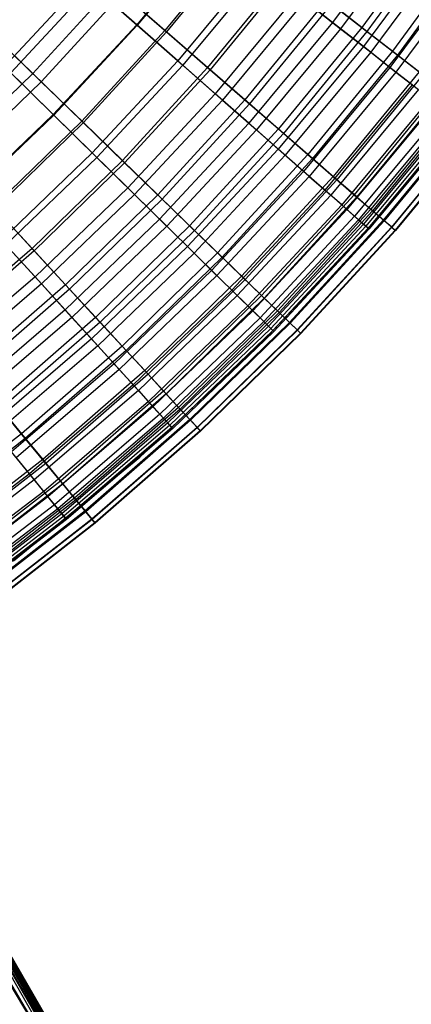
# Model space of a CAD drawing. Extents: x -135 to 135, y -135 to 135.
# Tile 192 of 207: x 18 to 23, y -29 to -17. Entities that reach past the tile are written whole.
import ezdxf

# ---------------------------------------------------------------- set-up
doc = ezdxf.new("R2010")
doc.units = 0
doc.header["$LTSCALE"] = 25.4
doc.layers.get('0').update_dxf_attribs({"linetype": 'CONTINUOUS'})

# ---------------------------------------------------------------- blocks, each defined once
blk = doc.blocks.new('SANTANA_BIURKO_A_PM_STL')
at = {"color": 0}
for p, q in [((22.842, -15.928, 180.062), (21.913, -17.183, 180.062)), ((22.842, -15.928, 180.062), (21.913, -17.183, 180.062)), ((22.942, -15.997, 160.973), (22.009, -17.259, 160.973)), ((22.942, -15.997, 160.973), (22.009, -17.259, 160.973)), ((23.185, -15.98, 179.951), (22.261, -17.243, 179.951)), ((23.185, -15.98, 179.951), (22.261, -17.243, 179.951)), ((23.25, -16.025, 160.983), (22.324, -17.292, 160.983)), ((23.25, -16.025, 160.983), (22.324, -17.292, 160.983)), ((20.513, -16.086, 183.828), (19.579, -17.211, 183.828)), ((20.513, -16.086, 183.828), (19.579, -17.211, 183.828)), ((20.52, -16.091, 156.558), (19.586, -17.217, 156.558)), ((20.52, -16.091, 156.558), (19.586, -17.217, 156.558)), ((20.845, -16.146, 156.585), (19.915, -17.28, 156.585)), ((20.845, -16.146, 156.585), (19.915, -17.28, 156.585)), ((20.865, -16.162, 183.757), (19.935, -17.297, 183.757)), ((20.865, -16.162, 183.757), (19.935, -17.297, 183.757)), ((23.226, -16.196, 178.778), (22.281, -17.472, 178.778)), ((23.226, -16.196, 178.778), (22.281, -17.472, 178.778)), ((23.316, -16.259, 162.308), (22.368, -17.54, 162.308)), ((23.316, -16.259, 162.308), (22.368, -17.54, 162.308)), ((23.568, -16.243, 178.647), (22.628, -17.528, 178.647)), ((23.568, -16.243, 178.647), (22.628, -17.528, 178.647)), ((23.628, -16.285, 162.34), (22.687, -17.573, 162.34)), ((23.628, -16.285, 162.34), (22.687, -17.573, 162.34)), ((23.556, -16.426, 177.493), (22.598, -17.721, 177.493)), ((23.556, -16.426, 177.493), (22.598, -17.721, 177.493)), ((21.027, -16.489, 182.593), (20.069, -17.642, 182.593)), ((21.027, -16.489, 182.593), (20.069, -17.642, 182.593)), ((21.088, -16.537, 158.101), (20.128, -17.693, 158.101)), ((21.088, -16.537, 158.101), (20.128, -17.693, 158.101)), ((23.629, -16.477, 163.59), (22.668, -17.776, 163.59)), ((23.629, -16.477, 163.59), (22.668, -17.776, 163.59)), ((21.377, -16.559, 182.513), (20.424, -17.721, 182.513)), ((21.377, -16.559, 182.513), (20.424, -17.721, 182.513)), ((21.408, -16.583, 158.117), (20.453, -17.747, 158.117)), ((21.408, -16.583, 158.117), (20.453, -17.747, 158.117)), ((18.966, -16.672, 154.932), (18.002, -17.71, 154.932)), ((18.966, -16.672, 154.932), (18.002, -17.71, 154.932)), ((19.046, -16.742, 185.032), (18.077, -17.784, 185.032)), ((19.046, -16.742, 185.032), (18.077, -17.784, 185.032)), ((19.3, -16.746, 154.968), (18.339, -17.793, 154.968)), ((19.3, -16.746, 154.968), (18.339, -17.793, 154.968)), ((18.966, -16.672, 154.932), (19.586, -17.217, 156.558)), ((18.966, -16.672, 154.932), (19.586, -17.217, 156.558)), ((19.579, -17.211, 183.828), (19.046, -16.742, 185.032)), ((19.579, -17.211, 183.828), (19.046, -16.742, 185.032)), ((19.915, -17.28, 156.585), (19.3, -16.746, 154.968)), ((19.915, -17.28, 156.585), (19.3, -16.746, 154.968)), ((19.405, -16.837, 184.967), (18.439, -17.89, 184.967)), ((19.405, -16.837, 184.967), (18.439, -17.89, 184.967)), ((19.405, -16.837, 184.967), (19.935, -17.297, 183.757)), ((19.405, -16.837, 184.967), (19.935, -17.297, 183.757)), ((21.494, -16.855, 181.336), (20.515, -18.034, 181.336)), ((21.494, -16.855, 181.336), (20.515, -18.034, 181.336)), ((21.913, -17.183, 180.062), (21.494, -16.855, 181.336)), ((21.913, -17.183, 180.062), (21.494, -16.855, 181.336)), ((21.584, -16.926, 159.574), (20.601, -18.109, 159.574)), ((21.584, -16.926, 159.574), (20.601, -18.109, 159.574)), ((21.843, -16.92, 181.242), (20.869, -18.108, 181.242)), ((21.843, -16.92, 181.242), (20.869, -18.108, 181.242)), ((21.899, -16.963, 159.579), (20.923, -18.154, 159.579)), ((21.899, -16.963, 159.579), (20.923, -18.154, 159.579)), ((21.584, -16.926, 159.574), (22.009, -17.259, 160.973)), ((21.584, -16.926, 159.574), (22.009, -17.259, 160.973)), ((21.843, -16.92, 181.242), (22.261, -17.243, 179.951)), ((21.843, -16.92, 181.242), (22.261, -17.243, 179.951)), ((22.324, -17.292, 160.983), (21.899, -16.963, 159.579)), ((22.324, -17.292, 160.983), (21.899, -16.963, 159.579)), ((18.339, -17.793, 154.968), (17.612, -17.087, 153.092)), ((18.339, -17.793, 154.968), (17.612, -17.087, 153.092)), ((11.674, -17.22, 98.692), (19.609, -31.056, 98.323)), ((19.845, -31.383, 98.816), (11.674, -17.22, 98.692)), ((19.845, -31.383, 98.816), (11.674, -17.22, 98.692)), ((19.799, -31.293, 98.692), (11.674, -17.22, 98.692)), ((19.799, -31.293, 98.692), (11.674, -17.22, 98.692)), ((11.674, -17.22, 98.692), (19.609, -31.056, 98.323)), ((19.579, -17.211, 183.828), (18.583, -18.281, 183.828)), ((19.579, -17.211, 183.828), (18.583, -18.281, 183.828)), ((19.586, -17.217, 156.558), (18.59, -18.288, 156.558)), ((19.586, -17.217, 156.558), (18.59, -18.288, 156.558)), ((20.069, -17.642, 182.593), (19.579, -17.211, 183.828)), ((20.069, -17.642, 182.593), (19.579, -17.211, 183.828)), ((19.586, -17.217, 156.558), (20.128, -17.693, 158.101)), ((19.586, -17.217, 156.558), (20.128, -17.693, 158.101)), ((21.913, -17.183, 180.062), (20.915, -18.385, 180.062)), ((21.913, -17.183, 180.062), (20.915, -18.385, 180.062)), ((22.261, -17.243, 179.951), (21.268, -18.454, 179.951)), ((22.261, -17.243, 179.951), (21.268, -18.454, 179.951)), ((22.281, -17.472, 178.778), (21.913, -17.183, 180.062)), ((22.281, -17.472, 178.778), (21.913, -17.183, 180.062)), ((22.261, -17.243, 179.951), (22.628, -17.528, 178.647)), ((22.261, -17.243, 179.951), (22.628, -17.528, 178.647)), ((19.609, -31.056, 98.323), (11.604, -17.261, 98.205)), ((19.609, -31.056, 98.323), (11.604, -17.261, 98.205)), ((19.53, -30.99, 98.205), (11.604, -17.261, 98.205)), ((19.53, -30.99, 98.205), (11.604, -17.261, 98.205)), ((11.604, -17.261, 99.179), (19.845, -31.383, 98.816)), ((19.935, -31.781, 99.294), (11.604, -17.261, 99.179)), ((19.935, -31.781, 99.294), (11.604, -17.261, 99.179)), ((19.927, -31.677, 99.179), (11.604, -17.261, 99.179)), ((19.927, -31.677, 99.179), (11.604, -17.261, 99.179)), ((11.604, -17.261, 99.179), (19.845, -31.383, 98.816)), ((17.9, -17.366, 186.138), (18.439, -17.89, 184.967)), ((17.9, -17.366, 186.138), (18.439, -17.89, 184.967)), ((19.915, -17.28, 156.585), (18.924, -18.36, 156.585)), ((19.915, -17.28, 156.585), (18.924, -18.36, 156.585)), ((19.935, -17.297, 183.757), (18.943, -18.378, 183.757)), ((19.935, -17.297, 183.757), (18.943, -18.378, 183.757)), ((20.453, -17.747, 158.117), (19.915, -17.28, 156.585)), ((20.453, -17.747, 158.117), (19.915, -17.28, 156.585)), ((19.935, -17.297, 183.757), (20.424, -17.721, 182.513)), ((19.935, -17.297, 183.757), (20.424, -17.721, 182.513)), ((22.009, -17.259, 160.973), (21.006, -18.465, 160.973)), ((22.009, -17.259, 160.973), (21.006, -18.465, 160.973)), ((22.324, -17.292, 160.983), (21.328, -18.506, 160.983)), ((22.324, -17.292, 160.983), (21.328, -18.506, 160.983)), ((22.009, -17.259, 160.973), (22.368, -17.54, 162.308)), ((22.009, -17.259, 160.973), (22.368, -17.54, 162.308)), ((22.687, -17.573, 162.34), (22.324, -17.292, 160.983)), ((22.687, -17.573, 162.34), (22.324, -17.292, 160.983)), ((11.4, -17.378, 99.613), (19.935, -31.781, 99.294)), ((11.4, -17.378, 99.613), (19.935, -31.781, 99.294)), ((22.281, -17.472, 178.778), (21.267, -18.694, 178.778)), ((22.281, -17.472, 178.778), (21.267, -18.694, 178.778)), ((22.598, -17.721, 177.493), (22.281, -17.472, 178.778)), ((22.598, -17.721, 177.493), (22.281, -17.472, 178.778)), ((22.368, -17.54, 162.308), (21.349, -18.767, 162.308)), ((22.368, -17.54, 162.308), (21.349, -18.767, 162.308)), ((22.628, -17.528, 178.647), (21.619, -18.758, 178.647)), ((22.628, -17.528, 178.647), (21.619, -18.758, 178.647)), ((22.687, -17.573, 162.34), (21.675, -18.807, 162.34)), ((22.687, -17.573, 162.34), (21.675, -18.807, 162.34)), ((22.368, -17.54, 162.308), (22.668, -17.776, 163.59)), ((22.368, -17.54, 162.308), (22.668, -17.776, 163.59)), ((22.628, -17.528, 178.647), (22.944, -17.772, 177.335)), ((22.628, -17.528, 178.647), (22.944, -17.772, 177.335)), ((22.991, -17.809, 163.655), (22.687, -17.573, 162.34)), ((22.991, -17.809, 163.655), (22.687, -17.573, 162.34)), ((18.002, -17.71, 154.932), (18.59, -18.288, 156.558)), ((18.002, -17.71, 154.932), (18.59, -18.288, 156.558)), ((20.069, -17.642, 182.593), (19.049, -18.739, 182.593)), ((20.069, -17.642, 182.593), (19.049, -18.739, 182.593)), ((20.128, -17.693, 158.101), (19.104, -18.794, 158.101)), ((20.128, -17.693, 158.101), (19.104, -18.794, 158.101)), ((20.424, -17.721, 182.513), (19.408, -18.829, 182.513)), ((20.424, -17.721, 182.513), (19.408, -18.829, 182.513)), ((20.515, -18.034, 181.336), (20.069, -17.642, 182.593)), ((20.515, -18.034, 181.336), (20.069, -17.642, 182.593)), ((20.128, -17.693, 158.101), (20.601, -18.109, 159.574)), ((20.128, -17.693, 158.101), (20.601, -18.109, 159.574)), ((20.424, -17.721, 182.513), (20.869, -18.108, 181.242)), ((20.424, -17.721, 182.513), (20.869, -18.108, 181.242)), ((22.598, -17.721, 177.493), (21.569, -18.96, 177.493)), ((22.598, -17.721, 177.493), (21.569, -18.96, 177.493)), ((22.863, -17.928, 176.215), (22.598, -17.721, 177.493)), ((22.863, -17.928, 176.215), (22.598, -17.721, 177.493)), ((18.339, -17.793, 154.968), (17.322, -18.784, 154.968)), ((18.339, -17.793, 154.968), (17.322, -18.784, 154.968)), ((18.583, -18.281, 183.828), (18.077, -17.784, 185.032)), ((18.583, -18.281, 183.828), (18.077, -17.784, 185.032)), ((18.924, -18.36, 156.585), (18.339, -17.793, 154.968)), ((18.924, -18.36, 156.585), (18.339, -17.793, 154.968)), ((20.453, -17.747, 158.117), (19.435, -18.856, 158.117)), ((20.453, -17.747, 158.117), (19.435, -18.856, 158.117)), ((20.923, -18.154, 159.579), (20.453, -17.747, 158.117)), ((20.923, -18.154, 159.579), (20.453, -17.747, 158.117)), ((22.668, -17.776, 163.59), (21.636, -19.019, 163.59)), ((22.668, -17.776, 163.59), (21.636, -19.019, 163.59)), ((22.944, -17.772, 177.335), (21.921, -19.02, 177.335)), ((22.944, -17.772, 177.335), (21.921, -19.02, 177.335)), ((22.991, -17.809, 163.655), (21.966, -19.059, 163.655)), ((22.991, -17.809, 163.655), (21.966, -19.059, 163.655)), ((22.668, -17.776, 163.59), (22.936, -17.985, 164.958)), ((22.668, -17.776, 163.59), (22.936, -17.985, 164.958)), ((18.439, -17.89, 184.967), (17.417, -18.887, 184.967)), ((18.439, -17.89, 184.967), (17.417, -18.887, 184.967)), ((18.439, -17.89, 184.967), (18.943, -18.378, 183.757)), ((18.439, -17.89, 184.967), (18.943, -18.378, 183.757)), ((22.863, -17.928, 176.215), (21.821, -19.182, 176.215)), ((22.863, -17.928, 176.215), (21.821, -19.182, 176.215)), ((20.515, -18.034, 181.336), (19.472, -19.156, 181.336)), ((20.515, -18.034, 181.336), (19.472, -19.156, 181.336)), ((20.915, -18.385, 180.062), (20.515, -18.034, 181.336)), ((20.915, -18.385, 180.062), (20.515, -18.034, 181.336)), ((22.936, -17.985, 164.958), (21.891, -19.243, 164.958)), ((22.936, -17.985, 164.958), (21.891, -19.243, 164.958)), ((23.206, -17.976, 176.022), (22.172, -19.238, 176.022)), ((23.206, -17.976, 176.022), (22.172, -19.238, 176.022)), ((23.24, -18.002, 164.936), (22.204, -19.265, 164.936)), ((23.24, -18.002, 164.936), (22.204, -19.265, 164.936)), ((20.601, -18.109, 159.574), (19.553, -19.236, 159.574)), ((20.601, -18.109, 159.574), (19.553, -19.236, 159.574)), ((20.869, -18.108, 181.242), (19.831, -19.239, 181.242)), ((20.869, -18.108, 181.242), (19.831, -19.239, 181.242)), ((20.923, -18.154, 159.579), (19.881, -19.289, 159.579)), ((20.923, -18.154, 159.579), (19.881, -19.289, 159.579)), ((20.601, -18.109, 159.574), (21.006, -18.465, 160.973)), ((20.601, -18.109, 159.574), (21.006, -18.465, 160.973)), ((20.869, -18.108, 181.242), (21.268, -18.454, 179.951)), ((20.869, -18.108, 181.242), (21.268, -18.454, 179.951)), ((21.328, -18.506, 160.983), (20.923, -18.154, 159.579)), ((21.328, -18.506, 160.983), (20.923, -18.154, 159.579)), ((23.075, -18.095, 174.95), (22.024, -19.36, 174.95)), ((23.075, -18.095, 174.95), (22.024, -19.36, 174.95)), ((23.139, -18.145, 166.277), (22.085, -19.414, 166.277)), ((23.139, -18.145, 166.277), (22.085, -19.414, 166.277)), ((22.367, -19.616, 96.2), (23.602, -18.111, 96.2)), ((23.602, -18.111, 97.2), (22.367, -19.616, 97.2)), ((22.367, -19.616, 96.2), (23.602, -18.111, 96.2)), ((23.602, -18.111, 97.2), (22.367, -19.616, 97.2)), ((22.367, -19.616, 102.116), (23.602, -18.111, 102.116)), ((23.602, -18.111, 103.116), (22.367, -19.616, 103.116)), ((22.367, -19.616, 102.116), (23.602, -18.111, 102.116)), ((23.602, -18.111, 103.116), (22.367, -19.616, 103.116)), ((23.415, -18.138, 174.715), (22.371, -19.411, 174.715)), ((23.415, -18.138, 174.715), (22.371, -19.411, 174.715)), ((23.436, -18.153, 166.186), (22.391, -19.428, 166.186)), ((23.436, -18.153, 166.186), (22.391, -19.428, 166.186)), ((18.583, -18.281, 183.828), (17.529, -19.294, 183.828)), ((18.583, -18.281, 183.828), (17.529, -19.294, 183.828)), ((18.59, -18.288, 156.558), (17.535, -19.301, 156.558)), ((18.59, -18.288, 156.558), (17.535, -19.301, 156.558)), ((19.049, -18.739, 182.593), (18.583, -18.281, 183.828)), ((19.049, -18.739, 182.593), (18.583, -18.281, 183.828)), ((18.59, -18.288, 156.558), (19.104, -18.794, 158.101)), ((18.59, -18.288, 156.558), (19.104, -18.794, 158.101)), ((23.235, -18.221, 173.701), (22.177, -19.495, 173.701)), ((23.235, -18.221, 173.701), (22.177, -19.495, 173.701)), ((23.284, -18.259, 167.558), (22.224, -19.536, 167.558)), ((23.284, -18.259, 167.558), (22.224, -19.536, 167.558)), ((23.345, -18.306, 172.472), (22.282, -19.587, 172.472)), ((23.345, -18.306, 172.472), (22.282, -19.587, 172.472)), ((23.571, -18.258, 173.418), (22.52, -19.539, 173.418)), ((23.571, -18.258, 173.418), (22.52, -19.539, 173.418)), ((23.581, -18.265, 167.41), (22.529, -19.548, 167.41)), ((23.581, -18.265, 167.41), (22.529, -19.548, 167.41)), ((18.924, -18.36, 156.585), (17.874, -19.383, 156.585)), ((18.924, -18.36, 156.585), (17.874, -19.383, 156.585)), ((18.943, -18.378, 183.757), (17.892, -19.402, 183.757)), ((18.943, -18.378, 183.757), (17.892, -19.402, 183.757)), ((19.435, -18.856, 158.117), (18.924, -18.36, 156.585)), ((19.435, -18.856, 158.117), (18.924, -18.36, 156.585)), ((18.943, -18.378, 183.757), (19.408, -18.829, 182.513)), ((18.943, -18.378, 183.757), (19.408, -18.829, 182.513)), ((20.915, -18.385, 180.062), (19.851, -19.529, 180.062)), ((20.915, -18.385, 180.062), (19.851, -19.529, 180.062)), ((21.267, -18.694, 178.778), (20.915, -18.385, 180.062)), ((21.267, -18.694, 178.778), (20.915, -18.385, 180.062)), ((23.376, -18.331, 168.824), (22.311, -19.612, 168.824)), ((23.376, -18.331, 168.824), (22.311, -19.612, 168.824)), ((23.403, -18.352, 171.318), (22.337, -19.635, 171.318)), ((23.403, -18.352, 171.318), (22.337, -19.635, 171.318)), ((23.415, -18.361, 170.077), (22.348, -19.645, 170.077)), ((23.415, -18.361, 170.077), (22.348, -19.645, 170.077)), ((23.672, -18.337, 172.136), (22.617, -19.624, 172.136)), ((23.672, -18.337, 172.136), (22.617, -19.624, 172.136)), ((23.675, -18.339, 168.613), (22.62, -19.626, 168.613)), ((23.675, -18.339, 168.613), (22.62, -19.626, 168.613)), ((23.717, -18.371, 171.07), (22.659, -19.661, 171.07)), ((23.717, -18.371, 171.07), (22.659, -19.661, 171.07)), ((23.722, -18.375, 169.829), (22.664, -19.665, 169.829)), ((23.722, -18.375, 169.829), (22.664, -19.665, 169.829)), ((21.006, -18.465, 160.973), (19.938, -19.614, 160.973)), ((21.006, -18.465, 160.973), (19.938, -19.614, 160.973)), ((21.268, -18.454, 179.951), (20.21, -19.607, 179.951)), ((21.268, -18.454, 179.951), (20.21, -19.607, 179.951)), ((21.328, -18.506, 160.983), (20.267, -19.663, 160.983)), ((21.328, -18.506, 160.983), (20.267, -19.663, 160.983)), ((21.006, -18.465, 160.973), (21.349, -18.767, 162.308)), ((21.006, -18.465, 160.973), (21.349, -18.767, 162.308)), ((21.268, -18.454, 179.951), (21.619, -18.758, 178.647)), ((21.268, -18.454, 179.951), (21.619, -18.758, 178.647)), ((21.675, -18.807, 162.34), (21.328, -18.506, 160.983)), ((21.675, -18.807, 162.34), (21.328, -18.506, 160.983)), ((19.049, -18.739, 182.593), (17.968, -19.778, 182.593)), ((19.049, -18.739, 182.593), (17.968, -19.778, 182.593)), ((19.472, -19.156, 181.336), (19.049, -18.739, 182.593)), ((19.472, -19.156, 181.336), (19.049, -18.739, 182.593)), ((21.267, -18.694, 178.778), (20.185, -19.857, 178.778)), ((21.267, -18.694, 178.778), (20.185, -19.857, 178.778)), ((21.349, -18.767, 162.308), (20.263, -19.935, 162.308)), ((21.349, -18.767, 162.308), (20.263, -19.935, 162.308)), ((21.619, -18.758, 178.647), (20.543, -19.931, 178.647)), ((21.619, -18.758, 178.647), (20.543, -19.931, 178.647)), ((21.569, -18.96, 177.493), (21.267, -18.694, 178.778)), ((21.569, -18.96, 177.493), (21.267, -18.694, 178.778)), ((21.349, -18.767, 162.308), (21.636, -19.019, 163.59)), ((21.349, -18.767, 162.308), (21.636, -19.019, 163.59)), ((21.619, -18.758, 178.647), (21.921, -19.02, 177.335)), ((21.619, -18.758, 178.647), (21.921, -19.02, 177.335)), ((19.104, -18.794, 158.101), (18.02, -19.836, 158.101)), ((19.104, -18.794, 158.101), (18.02, -19.836, 158.101)), ((19.408, -18.829, 182.513), (18.331, -19.878, 182.513)), ((19.408, -18.829, 182.513), (18.331, -19.878, 182.513)), ((19.435, -18.856, 158.117), (18.357, -19.907, 158.117)), ((19.435, -18.856, 158.117), (18.357, -19.907, 158.117)), ((19.104, -18.794, 158.101), (19.553, -19.236, 159.574)), ((19.104, -18.794, 158.101), (19.553, -19.236, 159.574)), ((19.408, -18.829, 182.513), (19.831, -19.239, 181.242)), ((19.408, -18.829, 182.513), (19.831, -19.239, 181.242)), ((19.881, -19.289, 159.579), (19.435, -18.856, 158.117)), ((19.881, -19.289, 159.579), (19.435, -18.856, 158.117)), ((21.675, -18.807, 162.34), (20.596, -19.982, 162.34)), ((21.675, -18.807, 162.34), (20.596, -19.982, 162.34)), ((21.966, -19.059, 163.655), (21.675, -18.807, 162.34)), ((21.966, -19.059, 163.655), (21.675, -18.807, 162.34)), ((20.77, -32.975, 104.516), (12.572, -18.956, 104.003)), ((20.847, -33.154, 104.255), (12.572, -18.956, 104.003)), ((20.77, -32.975, 104.516), (12.572, -18.956, 104.003)), ((20.847, -33.154, 104.255), (12.572, -18.956, 104.003)), ((20.882, -33.35, 104.003), (12.572, -18.956, 104.003)), ((20.882, -33.35, 104.003), (12.572, -18.956, 104.003)), ((20.318, -32.593, 105.266), (12.572, -18.956, 105.029)), ((20.318, -32.593, 105.266), (12.572, -18.956, 105.029)), ((20.501, -32.69, 105.029), (12.572, -18.956, 105.029)), ((20.501, -32.69, 105.029), (12.572, -18.956, 105.029)), ((12.65, -18.911, 104.516), (20.77, -32.975, 104.516)), ((20.501, -32.69, 105.029), (12.65, -18.911, 104.516)), ((20.501, -32.69, 105.029), (12.65, -18.911, 104.516)), ((20.654, -32.819, 104.776), (12.65, -18.911, 104.516)), ((20.654, -32.819, 104.776), (12.65, -18.911, 104.516)), ((12.65, -18.911, 104.516), (20.77, -32.975, 104.516)), ((21.569, -18.96, 177.493), (20.472, -20.14, 177.493)), ((21.569, -18.96, 177.493), (20.472, -20.14, 177.493)), ((21.821, -19.182, 176.215), (21.569, -18.96, 177.493)), ((21.821, -19.182, 176.215), (21.569, -18.96, 177.493)), ((20.882, -33.35, 104.003), (12.346, -19.086, 103.551)), ((20.882, -33.35, 104.003), (12.346, -19.086, 103.551)), ((21.636, -19.019, 163.59), (20.535, -20.202, 163.59)), ((21.636, -19.019, 163.59), (20.535, -20.202, 163.59)), ((21.921, -19.02, 177.335), (20.83, -20.209, 177.335)), ((21.921, -19.02, 177.335), (20.83, -20.209, 177.335)), ((21.966, -19.059, 163.655), (20.873, -20.25, 163.655)), ((21.966, -19.059, 163.655), (20.873, -20.25, 163.655)), ((21.636, -19.019, 163.59), (21.891, -19.243, 164.958)), ((21.636, -19.019, 163.59), (21.891, -19.243, 164.958)), ((21.921, -19.02, 177.335), (22.172, -19.238, 176.022)), ((21.921, -19.02, 177.335), (22.172, -19.238, 176.022)), ((22.204, -19.265, 164.936), (21.966, -19.059, 163.655)), ((22.204, -19.265, 164.936), (21.966, -19.059, 163.655)), ((19.472, -19.156, 181.336), (18.367, -20.217, 181.336)), ((19.472, -19.156, 181.336), (18.367, -20.217, 181.336)), ((19.553, -19.236, 159.574), (18.444, -20.302, 159.574)), ((19.553, -19.236, 159.574), (18.444, -20.302, 159.574)), ((19.831, -19.239, 181.242), (18.731, -20.312, 181.242)), ((19.831, -19.239, 181.242), (18.731, -20.312, 181.242)), ((19.851, -19.529, 180.062), (19.472, -19.156, 181.336)), ((19.851, -19.529, 180.062), (19.472, -19.156, 181.336)), ((19.553, -19.236, 159.574), (19.938, -19.614, 160.973)), ((19.553, -19.236, 159.574), (19.938, -19.614, 160.973)), ((19.831, -19.239, 181.242), (20.21, -19.607, 179.951)), ((19.831, -19.239, 181.242), (20.21, -19.607, 179.951)), ((21.821, -19.182, 176.215), (20.712, -20.375, 176.215)), ((21.821, -19.182, 176.215), (20.712, -20.375, 176.215)), ((21.891, -19.243, 164.958), (20.778, -20.44, 164.958)), ((21.891, -19.243, 164.958), (20.778, -20.44, 164.958)), ((22.172, -19.238, 176.022), (21.068, -20.44, 176.022)), ((22.172, -19.238, 176.022), (21.068, -20.44, 176.022)), ((22.024, -19.36, 174.95), (21.821, -19.182, 176.215)), ((22.024, -19.36, 174.95), (21.821, -19.182, 176.215)), ((21.891, -19.243, 164.958), (22.085, -19.414, 166.277)), ((21.891, -19.243, 164.958), (22.085, -19.414, 166.277)), ((22.172, -19.238, 176.022), (22.371, -19.411, 174.715)), ((22.172, -19.238, 176.022), (22.371, -19.411, 174.715)), ((19.881, -19.289, 159.579), (18.779, -20.364, 159.579)), ((19.881, -19.289, 159.579), (18.779, -20.364, 159.579)), ((20.267, -19.663, 160.983), (19.881, -19.289, 159.579)), ((20.267, -19.663, 160.983), (19.881, -19.289, 159.579)), ((22.024, -19.36, 174.95), (20.904, -20.564, 174.95)), ((22.024, -19.36, 174.95), (20.904, -20.564, 174.95)), ((22.204, -19.265, 164.936), (21.099, -20.47, 164.936)), ((22.204, -19.265, 164.936), (21.099, -20.47, 164.936)), ((22.177, -19.495, 173.701), (22.024, -19.36, 174.95)), ((22.177, -19.495, 173.701), (22.024, -19.36, 174.95)), ((22.391, -19.428, 166.186), (22.204, -19.265, 164.936)), ((22.391, -19.428, 166.186), (22.204, -19.265, 164.936)), ((18.357, -19.907, 158.117), (17.874, -19.383, 156.585)), ((18.357, -19.907, 158.117), (17.874, -19.383, 156.585)), ((17.892, -19.402, 183.757), (18.331, -19.878, 182.513)), ((17.892, -19.402, 183.757), (18.331, -19.878, 182.513)), ((22.085, -19.414, 166.277), (20.962, -20.622, 166.277)), ((22.085, -19.414, 166.277), (20.962, -20.622, 166.277)), ((22.371, -19.411, 174.715), (21.258, -20.624, 174.715)), ((22.371, -19.411, 174.715), (21.258, -20.624, 174.715)), ((22.391, -19.428, 166.186), (21.277, -20.642, 166.186)), ((22.391, -19.428, 166.186), (21.277, -20.642, 166.186)), ((22.085, -19.414, 166.277), (22.224, -19.536, 167.558)), ((22.085, -19.414, 166.277), (22.224, -19.536, 167.558)), ((22.371, -19.411, 174.715), (22.52, -19.539, 173.418)), ((22.371, -19.411, 174.715), (22.52, -19.539, 173.418)), ((22.529, -19.548, 167.41), (22.391, -19.428, 166.186)), ((22.529, -19.548, 167.41), (22.391, -19.428, 166.186)), ((19.851, -19.529, 180.062), (18.725, -20.611, 180.062)), ((19.851, -19.529, 180.062), (18.725, -20.611, 180.062)), ((20.185, -19.857, 178.778), (19.851, -19.529, 180.062)), ((20.185, -19.857, 178.778), (19.851, -19.529, 180.062)), ((22.177, -19.495, 173.701), (21.049, -20.707, 173.701)), ((22.177, -19.495, 173.701), (21.049, -20.707, 173.701)), ((22.224, -19.536, 167.558), (21.093, -20.751, 167.558)), ((22.224, -19.536, 167.558), (21.093, -20.751, 167.558)), ((22.282, -19.587, 172.472), (21.148, -20.805, 172.472)), ((22.282, -19.587, 172.472), (21.148, -20.805, 172.472)), ((22.52, -19.539, 173.418), (21.399, -20.761, 173.418)), ((22.52, -19.539, 173.418), (21.399, -20.761, 173.418)), ((22.529, -19.548, 167.41), (21.408, -20.77, 167.41)), ((22.529, -19.548, 167.41), (21.408, -20.77, 167.41)), ((22.282, -19.587, 172.472), (22.177, -19.495, 173.701)), ((22.282, -19.587, 172.472), (22.177, -19.495, 173.701)), ((22.224, -19.536, 167.558), (22.311, -19.612, 168.824)), ((22.224, -19.536, 167.558), (22.311, -19.612, 168.824)), ((22.337, -19.635, 171.318), (22.282, -19.587, 172.472)), ((22.337, -19.635, 171.318), (22.282, -19.587, 172.472)), ((22.52, -19.539, 173.418), (22.617, -19.624, 172.136)), ((22.52, -19.539, 173.418), (22.617, -19.624, 172.136)), ((22.62, -19.626, 168.613), (22.529, -19.548, 167.41)), ((22.62, -19.626, 168.613), (22.529, -19.548, 167.41)), ((19.938, -19.614, 160.973), (18.807, -20.701, 160.973)), ((19.938, -19.614, 160.973), (18.807, -20.701, 160.973)), ((20.21, -19.607, 179.951), (19.089, -20.7, 179.951)), ((20.21, -19.607, 179.951), (19.089, -20.7, 179.951)), ((20.267, -19.663, 160.983), (19.143, -20.759, 160.983)), ((20.267, -19.663, 160.983), (19.143, -20.759, 160.983)), ((19.938, -19.614, 160.973), (20.263, -19.935, 162.308)), ((19.938, -19.614, 160.973), (20.263, -19.935, 162.308)), ((20.21, -19.607, 179.951), (20.543, -19.931, 178.647)), ((20.21, -19.607, 179.951), (20.543, -19.931, 178.647)), ((20.596, -19.982, 162.34), (20.267, -19.663, 160.983)), ((20.596, -19.982, 162.34), (20.267, -19.663, 160.983)), ((21.036, -21.036, 96.2), (22.367, -19.616, 96.2)), ((22.367, -19.616, 97.2), (21.036, -21.036, 97.2)), ((21.036, -21.036, 96.2), (22.367, -19.616, 96.2)), ((22.367, -19.616, 97.2), (21.036, -21.036, 97.2)), ((21.036, -21.036, 102.116), (22.367, -19.616, 102.116)), ((22.367, -19.616, 103.116), (21.036, -21.036, 103.116)), ((21.036, -21.036, 102.116), (22.367, -19.616, 102.116)), ((22.367, -19.616, 103.116), (21.036, -21.036, 103.116)), ((22.311, -19.612, 168.824), (21.176, -20.833, 168.824)), ((22.311, -19.612, 168.824), (21.176, -20.833, 168.824)), ((22.337, -19.635, 171.318), (21.201, -20.857, 171.318)), ((22.337, -19.635, 171.318), (21.201, -20.857, 171.318)), ((22.348, -19.645, 170.077), (21.212, -20.867, 170.077)), ((22.348, -19.645, 170.077), (21.212, -20.867, 170.077)), ((22.617, -19.624, 172.136), (21.491, -20.85, 172.136)), ((22.617, -19.624, 172.136), (21.491, -20.85, 172.136)), ((22.62, -19.626, 168.613), (21.494, -20.853, 168.613)), ((22.62, -19.626, 168.613), (21.494, -20.853, 168.613)), ((22.659, -19.661, 171.07), (21.532, -20.89, 171.07)), ((22.659, -19.661, 171.07), (21.532, -20.89, 171.07)), ((22.664, -19.665, 169.829), (21.536, -20.894, 169.829)), ((22.664, -19.665, 169.829), (21.536, -20.894, 169.829)), ((22.311, -19.612, 168.824), (22.348, -19.645, 170.077)), ((22.311, -19.612, 168.824), (22.348, -19.645, 170.077)), ((22.348, -19.645, 170.077), (22.337, -19.635, 171.318)), ((22.348, -19.645, 170.077), (22.337, -19.635, 171.318)), ((22.367, -19.616, 96.2), (22.367, -19.616, 97.2)), ((22.367, -19.616, 96.2), (22.367, -19.616, 97.2)), ((22.367, -19.616, 102.116), (22.367, -19.616, 103.116)), ((22.367, -19.616, 102.116), (22.367, -19.616, 103.116)), ((22.617, -19.624, 172.136), (22.659, -19.661, 171.07)), ((22.617, -19.624, 172.136), (22.659, -19.661, 171.07)), ((22.664, -19.665, 169.829), (22.62, -19.626, 168.613)), ((22.664, -19.665, 169.829), (22.62, -19.626, 168.613)), ((22.659, -19.661, 171.07), (22.664, -19.665, 169.829)), ((22.659, -19.661, 171.07), (22.664, -19.665, 169.829)), ((18.367, -20.217, 181.336), (17.968, -19.778, 182.593)), ((18.367, -20.217, 181.336), (17.968, -19.778, 182.593)), ((18.02, -19.836, 158.101), (18.444, -20.302, 159.574)), ((18.02, -19.836, 158.101), (18.444, -20.302, 159.574)), ((18.331, -19.878, 182.513), (17.198, -20.866, 182.513)), ((18.331, -19.878, 182.513), (17.198, -20.866, 182.513)), ((18.357, -19.907, 158.117), (17.223, -20.896, 158.117)), ((18.357, -19.907, 158.117), (17.223, -20.896, 158.117)), ((18.331, -19.878, 182.513), (18.731, -20.312, 181.242)), ((18.331, -19.878, 182.513), (18.731, -20.312, 181.242)), ((18.779, -20.364, 159.579), (18.357, -19.907, 158.117)), ((18.779, -20.364, 159.579), (18.357, -19.907, 158.117)), ((20.185, -19.857, 178.778), (19.04, -20.958, 178.778)), ((20.185, -19.857, 178.778), (19.04, -20.958, 178.778)), ((20.263, -19.935, 162.308), (19.114, -21.039, 162.308)), ((20.263, -19.935, 162.308), (19.114, -21.039, 162.308)), ((20.543, -19.931, 178.647), (19.404, -21.042, 178.647)), ((20.543, -19.931, 178.647), (19.404, -21.042, 178.647)), ((20.472, -20.14, 177.493), (20.185, -19.857, 178.778)), ((20.472, -20.14, 177.493), (20.185, -19.857, 178.778)), ((20.263, -19.935, 162.308), (20.535, -20.202, 163.59)), ((20.263, -19.935, 162.308), (20.535, -20.202, 163.59)), ((20.543, -19.931, 178.647), (20.83, -20.209, 177.335)), ((20.543, -19.931, 178.647), (20.83, -20.209, 177.335)), ((20.596, -19.982, 162.34), (19.454, -21.096, 162.34)), ((20.596, -19.982, 162.34), (19.454, -21.096, 162.34)), ((20.873, -20.25, 163.655), (20.596, -19.982, 162.34)), ((20.873, -20.25, 163.655), (20.596, -19.982, 162.34)), ((20.472, -20.14, 177.493), (19.31, -21.256, 177.493)), ((20.472, -20.14, 177.493), (19.31, -21.256, 177.493)), ((20.712, -20.375, 176.215), (20.472, -20.14, 177.493)), ((20.712, -20.375, 176.215), (20.472, -20.14, 177.493)), ((18.367, -20.217, 181.336), (17.205, -21.215, 181.336)), ((18.367, -20.217, 181.336), (17.205, -21.215, 181.336)), ((18.444, -20.302, 159.574), (17.276, -21.304, 159.574)), ((18.444, -20.302, 159.574), (17.276, -21.304, 159.574)), ((18.725, -20.611, 180.062), (18.367, -20.217, 181.336)), ((18.725, -20.611, 180.062), (18.367, -20.217, 181.336)), ((18.444, -20.302, 159.574), (18.807, -20.701, 160.973)), ((18.444, -20.302, 159.574), (18.807, -20.701, 160.973)), ((20.535, -20.202, 163.59), (19.37, -21.321, 163.59)), ((20.535, -20.202, 163.59), (19.37, -21.321, 163.59)), ((20.83, -20.209, 177.335), (19.675, -21.335, 177.335)), ((20.83, -20.209, 177.335), (19.675, -21.335, 177.335)), ((20.873, -20.25, 163.655), (19.715, -21.379, 163.655)), ((20.873, -20.25, 163.655), (19.715, -21.379, 163.655)), ((20.535, -20.202, 163.59), (20.778, -20.44, 164.958)), ((20.535, -20.202, 163.59), (20.778, -20.44, 164.958)), ((20.83, -20.209, 177.335), (21.068, -20.44, 176.022)), ((20.83, -20.209, 177.335), (21.068, -20.44, 176.022)), ((21.099, -20.47, 164.936), (20.873, -20.25, 163.655)), ((21.099, -20.47, 164.936), (20.873, -20.25, 163.655)), ((18.731, -20.312, 181.242), (17.573, -21.321, 181.242)), ((18.731, -20.312, 181.242), (17.573, -21.321, 181.242)), ((18.779, -20.364, 159.579), (17.618, -21.376, 159.579)), ((18.779, -20.364, 159.579), (17.618, -21.376, 159.579)), ((18.731, -20.312, 181.242), (19.089, -20.7, 179.951)), ((18.731, -20.312, 181.242), (19.089, -20.7, 179.951)), ((19.143, -20.759, 160.983), (18.779, -20.364, 159.579)), ((19.143, -20.759, 160.983), (18.779, -20.364, 159.579)), ((20.712, -20.375, 176.215), (19.536, -21.505, 176.215)), ((20.712, -20.375, 176.215), (19.536, -21.505, 176.215)), ((20.904, -20.564, 174.95), (20.712, -20.375, 176.215)), ((20.904, -20.564, 174.95), (20.712, -20.375, 176.215)), ((20.778, -20.44, 164.958), (19.599, -21.573, 164.958)), ((20.778, -20.44, 164.958), (19.599, -21.573, 164.958)), ((21.068, -20.44, 176.022), (19.9, -21.579, 176.022)), ((21.068, -20.44, 176.022), (19.9, -21.579, 176.022)), ((21.099, -20.47, 164.936), (19.929, -21.611, 164.936)), ((21.099, -20.47, 164.936), (19.929, -21.611, 164.936)), ((20.778, -20.44, 164.958), (20.962, -20.622, 166.277)), ((20.778, -20.44, 164.958), (20.962, -20.622, 166.277)), ((21.068, -20.44, 176.022), (21.258, -20.624, 174.715)), ((21.068, -20.44, 176.022), (21.258, -20.624, 174.715)), ((21.277, -20.642, 166.186), (21.099, -20.47, 164.936)), ((21.277, -20.642, 166.186), (21.099, -20.47, 164.936)), ((18.725, -20.611, 180.062), (17.54, -21.629, 180.062)), ((18.725, -20.611, 180.062), (17.54, -21.629, 180.062)), ((19.04, -20.958, 178.778), (18.725, -20.611, 180.062)), ((19.04, -20.958, 178.778), (18.725, -20.611, 180.062)), ((20.904, -20.564, 174.95), (19.718, -21.704, 174.95)), ((20.904, -20.564, 174.95), (19.718, -21.704, 174.95)), ((20.962, -20.622, 166.277), (19.773, -21.765, 166.277)), ((20.962, -20.622, 166.277), (19.773, -21.765, 166.277)), ((21.258, -20.624, 174.715), (20.079, -21.774, 174.715)), ((21.258, -20.624, 174.715), (20.079, -21.774, 174.715)), ((21.277, -20.642, 166.186), (20.097, -21.793, 166.186)), ((21.277, -20.642, 166.186), (20.097, -21.793, 166.186)), ((21.049, -20.707, 173.701), (20.904, -20.564, 174.95)), ((21.049, -20.707, 173.701), (20.904, -20.564, 174.95)), ((20.962, -20.622, 166.277), (21.093, -20.751, 167.558)), ((20.962, -20.622, 166.277), (21.093, -20.751, 167.558)), ((21.258, -20.624, 174.715), (21.399, -20.761, 173.418)), ((21.258, -20.624, 174.715), (21.399, -20.761, 173.418)), ((21.408, -20.77, 167.41), (21.277, -20.642, 166.186)), ((21.408, -20.77, 167.41), (21.277, -20.642, 166.186)), ((18.807, -20.701, 160.973), (17.616, -21.723, 160.973)), ((18.807, -20.701, 160.973), (17.616, -21.723, 160.973)), ((19.089, -20.7, 179.951), (17.909, -21.729, 179.951)), ((19.089, -20.7, 179.951), (17.909, -21.729, 179.951)), ((19.143, -20.759, 160.983), (17.96, -21.79, 160.983)), ((19.143, -20.759, 160.983), (17.96, -21.79, 160.983)), ((18.807, -20.701, 160.973), (19.114, -21.039, 162.308)), ((18.807, -20.701, 160.973), (19.114, -21.039, 162.308)), ((19.089, -20.7, 179.951), (19.404, -21.042, 178.647)), ((19.089, -20.7, 179.951), (19.404, -21.042, 178.647)), ((19.454, -21.096, 162.34), (19.143, -20.759, 160.983)), ((19.454, -21.096, 162.34), (19.143, -20.759, 160.983)), ((21.049, -20.707, 173.701), (19.855, -21.855, 173.701)), ((21.049, -20.707, 173.701), (19.855, -21.855, 173.701)), ((21.093, -20.751, 167.558), (19.897, -21.901, 167.558)), ((21.093, -20.751, 167.558), (19.897, -21.901, 167.558)), ((21.399, -20.761, 173.418), (20.212, -21.918, 173.418)), ((21.399, -20.761, 173.418), (20.212, -21.918, 173.418)), ((21.408, -20.77, 167.41), (20.22, -21.927, 167.41)), ((21.408, -20.77, 167.41), (20.22, -21.927, 167.41)), ((21.148, -20.805, 172.472), (21.049, -20.707, 173.701)), ((21.148, -20.805, 172.472), (21.049, -20.707, 173.701)), ((21.093, -20.751, 167.558), (21.176, -20.833, 168.824)), ((21.093, -20.751, 167.558), (21.176, -20.833, 168.824)), ((21.399, -20.761, 173.418), (21.491, -20.85, 172.136)), ((21.399, -20.761, 173.418), (21.491, -20.85, 172.136)), ((21.494, -20.853, 168.613), (21.408, -20.77, 167.41)), ((21.494, -20.853, 168.613), (21.408, -20.77, 167.41)), ((21.148, -20.805, 172.472), (19.949, -21.958, 172.472)), ((21.148, -20.805, 172.472), (19.949, -21.958, 172.472)), ((21.176, -20.833, 168.824), (19.975, -21.987, 168.824)), ((21.176, -20.833, 168.824), (19.975, -21.987, 168.824)), ((21.201, -20.857, 171.318), (19.998, -22.012, 171.318)), ((21.201, -20.857, 171.318), (19.998, -22.012, 171.318)), ((21.212, -20.867, 170.077), (20.008, -22.024, 170.077)), ((21.212, -20.867, 170.077), (20.008, -22.024, 170.077)), ((21.491, -20.85, 172.136), (20.299, -22.012, 172.136)), ((21.491, -20.85, 172.136), (20.299, -22.012, 172.136)), ((21.494, -20.853, 168.613), (20.302, -22.015, 168.613)), ((21.494, -20.853, 168.613), (20.302, -22.015, 168.613)), ((21.532, -20.89, 171.07), (20.337, -22.054, 171.07)), ((21.532, -20.89, 171.07), (20.337, -22.054, 171.07)), ((21.536, -20.894, 169.829), (20.341, -22.058, 169.829)), ((21.536, -20.894, 169.829), (20.341, -22.058, 169.829)), ((21.201, -20.857, 171.318), (21.148, -20.805, 172.472)), ((21.201, -20.857, 171.318), (21.148, -20.805, 172.472)), ((21.176, -20.833, 168.824), (21.212, -20.867, 170.077)), ((21.176, -20.833, 168.824), (21.212, -20.867, 170.077)), ((21.212, -20.867, 170.077), (21.201, -20.857, 171.318)), ((21.212, -20.867, 170.077), (21.201, -20.857, 171.318)), ((21.491, -20.85, 172.136), (21.532, -20.89, 171.07)), ((21.491, -20.85, 172.136), (21.532, -20.89, 171.07)), ((21.536, -20.894, 169.829), (21.494, -20.853, 168.613)), ((21.536, -20.894, 169.829), (21.494, -20.853, 168.613)), ((21.532, -20.89, 171.07), (21.536, -20.894, 169.829)), ((21.532, -20.89, 171.07), (21.536, -20.894, 169.829)), ((19.04, -20.958, 178.778), (17.835, -21.992, 178.778)), ((19.04, -20.958, 178.778), (17.835, -21.992, 178.778)), ((19.31, -21.256, 177.493), (19.04, -20.958, 178.778)), ((19.31, -21.256, 177.493), (19.04, -20.958, 178.778)), ((19.114, -21.039, 162.308), (17.904, -22.078, 162.308)), ((19.114, -21.039, 162.308), (17.904, -22.078, 162.308)), ((19.404, -21.042, 178.647), (18.205, -22.088, 178.647)), ((19.404, -21.042, 178.647), (18.205, -22.088, 178.647)), ((19.454, -21.096, 162.34), (18.251, -22.144, 162.34)), ((19.454, -21.096, 162.34), (18.251, -22.144, 162.34)), ((19.114, -21.039, 162.308), (19.37, -21.321, 163.59)), ((19.114, -21.039, 162.308), (19.37, -21.321, 163.59)), ((19.404, -21.042, 178.647), (19.675, -21.335, 177.335)), ((19.404, -21.042, 178.647), (19.675, -21.335, 177.335)), ((19.715, -21.379, 163.655), (19.454, -21.096, 162.34)), ((19.715, -21.379, 163.655), (19.454, -21.096, 162.34)), ((19.616, -22.367, 96.2), (21.036, -21.036, 96.2)), ((21.036, -21.036, 97.2), (19.616, -22.367, 97.2)), ((19.616, -22.367, 96.2), (21.036, -21.036, 96.2)), ((21.036, -21.036, 97.2), (19.616, -22.367, 97.2)), ((19.616, -22.367, 102.116), (21.036, -21.036, 102.116)), ((21.036, -21.036, 103.116), (19.616, -22.367, 103.116)), ((19.616, -22.367, 102.116), (21.036, -21.036, 102.116)), ((21.036, -21.036, 103.116), (19.616, -22.367, 103.116)), ((21.036, -21.036, 96.2), (21.036, -21.036, 97.2)), ((21.036, -21.036, 96.2), (21.036, -21.036, 97.2)), ((21.036, -21.036, 102.116), (21.036, -21.036, 103.116)), ((21.036, -21.036, 102.116), (21.036, -21.036, 103.116)), ((19.31, -21.256, 177.493), (18.088, -22.305, 177.493)), ((19.31, -21.256, 177.493), (18.088, -22.305, 177.493)), ((19.37, -21.321, 163.59), (18.144, -22.374, 163.59)), ((19.37, -21.321, 163.59), (18.144, -22.374, 163.59)), ((19.675, -21.335, 177.335), (18.458, -22.396, 177.335)), ((19.675, -21.335, 177.335), (18.458, -22.396, 177.335)), ((19.536, -21.505, 176.215), (19.31, -21.256, 177.493)), ((19.536, -21.505, 176.215), (19.31, -21.256, 177.493)), ((19.37, -21.321, 163.59), (19.599, -21.573, 164.958)), ((19.37, -21.321, 163.59), (19.599, -21.573, 164.958)), ((19.675, -21.335, 177.335), (19.9, -21.579, 176.022)), ((19.675, -21.335, 177.335), (19.9, -21.579, 176.022)), ((19.715, -21.379, 163.655), (18.496, -22.442, 163.655)), ((19.715, -21.379, 163.655), (18.496, -22.442, 163.655)), ((19.929, -21.611, 164.936), (19.715, -21.379, 163.655)), ((19.929, -21.611, 164.936), (19.715, -21.379, 163.655)), ((19.536, -21.505, 176.215), (18.3, -22.566, 176.215)), ((19.536, -21.505, 176.215), (18.3, -22.566, 176.215)), ((19.599, -21.573, 164.958), (18.358, -22.638, 164.958)), ((19.599, -21.573, 164.958), (18.358, -22.638, 164.958)), ((19.9, -21.579, 176.022), (18.67, -22.652, 176.022)), ((19.9, -21.579, 176.022), (18.67, -22.652, 176.022)), ((19.718, -21.704, 174.95), (19.536, -21.505, 176.215)), ((19.718, -21.704, 174.95), (19.536, -21.505, 176.215)), ((19.599, -21.573, 164.958), (19.773, -21.765, 166.277)), ((19.599, -21.573, 164.958), (19.773, -21.765, 166.277)), ((19.9, -21.579, 176.022), (20.079, -21.774, 174.715)), ((19.9, -21.579, 176.022), (20.079, -21.774, 174.715)), ((19.718, -21.704, 174.95), (18.47, -22.776, 174.95)), ((19.718, -21.704, 174.95), (18.47, -22.776, 174.95)), ((19.929, -21.611, 164.936), (18.697, -22.685, 164.936)), ((19.929, -21.611, 164.936), (18.697, -22.685, 164.936)), ((19.855, -21.855, 173.701), (19.718, -21.704, 174.95)), ((19.855, -21.855, 173.701), (19.718, -21.704, 174.95)), ((20.097, -21.793, 166.186), (19.929, -21.611, 164.936)), ((20.097, -21.793, 166.186), (19.929, -21.611, 164.936)), ((17.909, -21.729, 179.951), (18.205, -22.088, 178.647)), ((17.909, -21.729, 179.951), (18.205, -22.088, 178.647)), ((18.251, -22.144, 162.34), (17.96, -21.79, 160.983)), ((18.251, -22.144, 162.34), (17.96, -21.79, 160.983)), ((19.773, -21.765, 166.277), (18.521, -22.839, 166.277)), ((19.773, -21.765, 166.277), (18.521, -22.839, 166.277)), ((20.079, -21.774, 174.715), (18.838, -22.856, 174.715)), ((20.079, -21.774, 174.715), (18.838, -22.856, 174.715)), ((20.097, -21.793, 166.186), (18.854, -22.876, 166.186)), ((20.097, -21.793, 166.186), (18.854, -22.876, 166.186)), ((19.773, -21.765, 166.277), (19.897, -21.901, 167.558)), ((19.773, -21.765, 166.277), (19.897, -21.901, 167.558)), ((20.079, -21.774, 174.715), (20.212, -21.918, 173.418)), ((20.079, -21.774, 174.715), (20.212, -21.918, 173.418)), ((20.22, -21.927, 167.41), (20.097, -21.793, 166.186)), ((20.22, -21.927, 167.41), (20.097, -21.793, 166.186)), ((19.855, -21.855, 173.701), (18.598, -22.934, 173.701)), ((19.855, -21.855, 173.701), (18.598, -22.934, 173.701)), ((19.897, -21.901, 167.558), (18.637, -22.982, 167.558)), ((19.897, -21.901, 167.558), (18.637, -22.982, 167.558)), ((20.212, -21.918, 173.418), (18.963, -23.007, 173.418)), ((20.212, -21.918, 173.418), (18.963, -23.007, 173.418)), ((20.22, -21.927, 167.41), (18.971, -23.017, 167.41)), ((20.22, -21.927, 167.41), (18.971, -23.017, 167.41)), ((19.949, -21.958, 172.472), (19.855, -21.855, 173.701)), ((19.949, -21.958, 172.472), (19.855, -21.855, 173.701)), ((19.897, -21.901, 167.558), (19.975, -21.987, 168.824)), ((19.897, -21.901, 167.558), (19.975, -21.987, 168.824)), ((20.212, -21.918, 173.418), (20.299, -22.012, 172.136)), ((20.212, -21.918, 173.418), (20.299, -22.012, 172.136)), ((20.302, -22.015, 168.613), (20.22, -21.927, 167.41)), ((20.302, -22.015, 168.613), (20.22, -21.927, 167.41)), ((19.949, -21.958, 172.472), (18.686, -23.042, 172.472)), ((19.949, -21.958, 172.472), (18.686, -23.042, 172.472)), ((19.975, -21.987, 168.824), (18.711, -23.072, 168.824)), ((19.975, -21.987, 168.824), (18.711, -23.072, 168.824)), ((19.998, -22.012, 171.318), (18.732, -23.099, 171.318)), ((19.998, -22.012, 171.318), (18.732, -23.099, 171.318)), ((20.008, -22.024, 170.077), (18.742, -23.111, 170.077)), ((20.008, -22.024, 170.077), (18.742, -23.111, 170.077)), ((20.299, -22.012, 172.136), (19.044, -23.107, 172.136)), ((20.299, -22.012, 172.136), (19.044, -23.107, 172.136)), ((20.302, -22.015, 168.613), (19.047, -23.109, 168.613)), ((20.302, -22.015, 168.613), (19.047, -23.109, 168.613)), ((20.337, -22.054, 171.07), (19.08, -23.15, 171.07)), ((20.337, -22.054, 171.07), (19.08, -23.15, 171.07)), ((20.341, -22.058, 169.829), (19.084, -23.155, 169.829)), ((20.341, -22.058, 169.829), (19.084, -23.155, 169.829)), ((19.998, -22.012, 171.318), (19.949, -21.958, 172.472)), ((19.998, -22.012, 171.318), (19.949, -21.958, 172.472)), ((19.975, -21.987, 168.824), (20.008, -22.024, 170.077)), ((19.975, -21.987, 168.824), (20.008, -22.024, 170.077)), ((20.008, -22.024, 170.077), (19.998, -22.012, 171.318)), ((20.008, -22.024, 170.077), (19.998, -22.012, 171.318)), ((20.299, -22.012, 172.136), (20.337, -22.054, 171.07)), ((20.299, -22.012, 172.136), (20.337, -22.054, 171.07)), ((20.341, -22.058, 169.829), (20.302, -22.015, 168.613)), ((20.341, -22.058, 169.829), (20.302, -22.015, 168.613)), ((20.337, -22.054, 171.07), (20.341, -22.058, 169.829)), ((20.337, -22.054, 171.07), (20.341, -22.058, 169.829)), ((18.205, -22.088, 178.647), (16.949, -23.065, 178.647)), ((18.205, -22.088, 178.647), (16.949, -23.065, 178.647)), ((18.251, -22.144, 162.34), (16.993, -23.125, 162.34)), ((18.251, -22.144, 162.34), (16.993, -23.125, 162.34)), ((18.205, -22.088, 178.647), (18.458, -22.396, 177.335)), ((18.205, -22.088, 178.647), (18.458, -22.396, 177.335)), ((18.496, -22.442, 163.655), (18.251, -22.144, 162.34)), ((18.496, -22.442, 163.655), (18.251, -22.144, 162.34)), ((18.458, -22.396, 177.335), (17.185, -23.387, 177.335)), ((18.458, -22.396, 177.335), (17.185, -23.387, 177.335)), ((18.3, -22.566, 176.215), (18.088, -22.305, 177.493)), ((18.3, -22.566, 176.215), (18.088, -22.305, 177.493)), ((18.111, -23.602, 96.2), (19.616, -22.367, 96.2)), ((19.616, -22.367, 97.2), (18.111, -23.602, 97.2)), ((18.111, -23.602, 96.2), (19.616, -22.367, 96.2)), ((19.616, -22.367, 97.2), (18.111, -23.602, 97.2)), ((18.111, -23.602, 102.116), (19.616, -22.367, 102.116)), ((19.616, -22.367, 103.116), (18.111, -23.602, 103.116)), ((18.111, -23.602, 102.116), (19.616, -22.367, 102.116)), ((19.616, -22.367, 103.116), (18.111, -23.602, 103.116)), ((18.144, -22.374, 163.59), (18.358, -22.638, 164.958)), ((18.144, -22.374, 163.59), (18.358, -22.638, 164.958)), ((18.458, -22.396, 177.335), (18.67, -22.652, 176.022)), ((18.458, -22.396, 177.335), (18.67, -22.652, 176.022)), ((19.616, -22.367, 96.2), (19.616, -22.367, 97.2)), ((19.616, -22.367, 96.2), (19.616, -22.367, 97.2)), ((19.616, -22.367, 102.116), (19.616, -22.367, 103.116)), ((19.616, -22.367, 102.116), (19.616, -22.367, 103.116)), ((18.496, -22.442, 163.655), (17.221, -23.435, 163.655)), ((18.496, -22.442, 163.655), (17.221, -23.435, 163.655)), ((18.697, -22.685, 164.936), (18.496, -22.442, 163.655)), ((18.697, -22.685, 164.936), (18.496, -22.442, 163.655)), ((18.3, -22.566, 176.215), (17.006, -23.557, 176.215)), ((18.3, -22.566, 176.215), (17.006, -23.557, 176.215)), ((18.358, -22.638, 164.958), (17.06, -23.632, 164.958)), ((18.358, -22.638, 164.958), (17.06, -23.632, 164.958)), ((18.67, -22.652, 176.022), (17.382, -23.654, 176.022)), ((18.67, -22.652, 176.022), (17.382, -23.654, 176.022)), ((18.47, -22.776, 174.95), (18.3, -22.566, 176.215)), ((18.47, -22.776, 174.95), (18.3, -22.566, 176.215)), ((18.358, -22.638, 164.958), (18.521, -22.839, 166.277)), ((18.358, -22.638, 164.958), (18.521, -22.839, 166.277)), ((18.67, -22.652, 176.022), (18.838, -22.856, 174.715)), ((18.67, -22.652, 176.022), (18.838, -22.856, 174.715)), ((18.697, -22.685, 164.936), (17.407, -23.689, 164.936)), ((18.697, -22.685, 164.936), (17.407, -23.689, 164.936)), ((18.854, -22.876, 166.186), (18.697, -22.685, 164.936)), ((18.854, -22.876, 166.186), (18.697, -22.685, 164.936)), ((18.47, -22.776, 174.95), (17.164, -23.775, 174.95)), ((18.47, -22.776, 174.95), (17.164, -23.775, 174.95)), ((18.521, -22.839, 166.277), (17.211, -23.842, 166.277)), ((18.521, -22.839, 166.277), (17.211, -23.842, 166.277)), ((18.838, -22.856, 174.715), (17.538, -23.867, 174.715)), ((18.838, -22.856, 174.715), (17.538, -23.867, 174.715)), ((18.854, -22.876, 166.186), (17.554, -23.888, 166.186)), ((18.854, -22.876, 166.186), (17.554, -23.888, 166.186)), ((18.598, -22.934, 173.701), (18.47, -22.776, 174.95)), ((18.598, -22.934, 173.701), (18.47, -22.776, 174.95)), ((18.521, -22.839, 166.277), (18.637, -22.982, 167.558)), ((18.521, -22.839, 166.277), (18.637, -22.982, 167.558)), ((18.838, -22.856, 174.715), (18.963, -23.007, 173.418)), ((18.838, -22.856, 174.715), (18.963, -23.007, 173.418)), ((18.971, -23.017, 167.41), (18.854, -22.876, 166.186)), ((18.971, -23.017, 167.41), (18.854, -22.876, 166.186)), ((18.598, -22.934, 173.701), (17.283, -23.941, 173.701)), ((18.598, -22.934, 173.701), (17.283, -23.941, 173.701)), ((18.637, -22.982, 167.558), (17.319, -23.991, 167.558)), ((18.637, -22.982, 167.558), (17.319, -23.991, 167.558)), ((18.963, -23.007, 173.418), (17.655, -24.026, 173.418)), ((18.963, -23.007, 173.418), (17.655, -24.026, 173.418)), ((18.686, -23.042, 172.472), (18.598, -22.934, 173.701)), ((18.686, -23.042, 172.472), (18.598, -22.934, 173.701)), ((18.637, -22.982, 167.558), (18.711, -23.072, 168.824)), ((18.637, -22.982, 167.558), (18.711, -23.072, 168.824)), ((18.963, -23.007, 173.418), (19.044, -23.107, 172.136)), ((18.963, -23.007, 173.418), (19.044, -23.107, 172.136)), ((18.686, -23.042, 172.472), (17.365, -24.054, 172.472)), ((18.686, -23.042, 172.472), (17.365, -24.054, 172.472)), ((18.711, -23.072, 168.824), (17.387, -24.085, 168.824)), ((18.711, -23.072, 168.824), (17.387, -24.085, 168.824)), ((18.732, -23.099, 171.318), (17.407, -24.113, 171.318)), ((18.732, -23.099, 171.318), (17.407, -24.113, 171.318)), ((18.742, -23.111, 170.077), (17.417, -24.126, 170.077)), ((18.742, -23.111, 170.077), (17.417, -24.126, 170.077)), ((18.971, -23.017, 167.41), (17.662, -24.036, 167.41)), ((18.971, -23.017, 167.41), (17.662, -24.036, 167.41)), ((19.044, -23.107, 172.136), (17.731, -24.129, 172.136)), ((19.044, -23.107, 172.136), (17.731, -24.129, 172.136)), ((19.047, -23.109, 168.613), (17.733, -24.132, 168.613)), ((19.047, -23.109, 168.613), (17.733, -24.132, 168.613)), ((18.732, -23.099, 171.318), (18.686, -23.042, 172.472)), ((18.732, -23.099, 171.318), (18.686, -23.042, 172.472)), ((18.711, -23.072, 168.824), (18.742, -23.111, 170.077)), ((18.711, -23.072, 168.824), (18.742, -23.111, 170.077)), ((18.742, -23.111, 170.077), (18.732, -23.099, 171.318)), ((18.742, -23.111, 170.077), (18.732, -23.099, 171.318)), ((19.047, -23.109, 168.613), (18.971, -23.017, 167.41)), ((19.047, -23.109, 168.613), (18.971, -23.017, 167.41)), ((19.044, -23.107, 172.136), (19.08, -23.15, 171.07)), ((19.044, -23.107, 172.136), (19.08, -23.15, 171.07)), ((19.084, -23.155, 169.829), (19.047, -23.109, 168.613)), ((19.084, -23.155, 169.829), (19.047, -23.109, 168.613)), ((19.08, -23.15, 171.07), (17.764, -24.175, 171.07)), ((19.08, -23.15, 171.07), (17.764, -24.175, 171.07)), ((19.084, -23.155, 169.829), (17.768, -24.179, 169.829)), ((19.084, -23.155, 169.829), (17.768, -24.179, 169.829)), ((19.08, -23.15, 171.07), (19.084, -23.155, 169.829)), ((19.08, -23.15, 171.07), (19.084, -23.155, 169.829))]:
    blk.add_line(p, q, dxfattribs=at)

msp = doc.modelspace()

# ---------------------------------------------------------------- block references
at = {"color": 253}
msp.add_blockref('SANTANA_BIURKO_A_PM_STL', (0, 0), dxfattribs=at)

doc.saveas('drawing.dxf')
